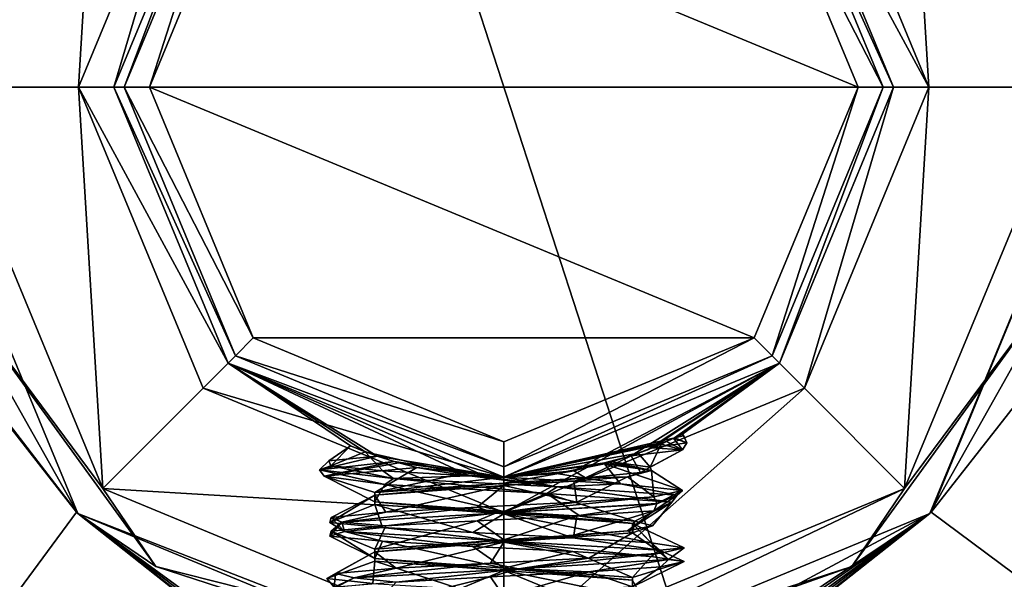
# Model space of a CAD drawing. Header units: millimetres. Extents: x -50 to 50, y -120 to 419.
# Tile 231 of 241: x -7 to 7, y 383 to 391. Entities that reach past the tile are written whole.
import ezdxf

# ---------------------------------------------------------------- set-up
doc = ezdxf.new("R2010")
doc.units = ezdxf.units.MM
doc.header["$LTSCALE"] = 81.481481
for name, color, linetype in [('2451', 7, 'CONTINUOUS'), ('2453', 7, 'CONTINUOUS'), ('2454', 7, 'CONTINUOUS'), ('2455', 7, 'CONTINUOUS'), ('2456', 7, 'CONTINUOUS'), ('2457', 7, 'CONTINUOUS'), ('2458', 7, 'CONTINUOUS'), ('2459', 7, 'CONTINUOUS'), ('2626', 7, 'CONTINUOUS'), ('2627', 7, 'CONTINUOUS'), ('2755', 7, 'CONTINUOUS'), ('2756', 7, 'CONTINUOUS'), ('2769', 7, 'CONTINUOUS'), ('2770', 7, 'CONTINUOUS'), ('2771', 7, 'CONTINUOUS'), ('2772', 7, 'CONTINUOUS'), ('2773', 7, 'CONTINUOUS'), ('2774', 7, 'CONTINUOUS'), ('2785', 7, 'CONTINUOUS'), ('2788', 7, 'CONTINUOUS'), ('2820', 7, 'CONTINUOUS'), ('2845', 7, 'CONTINUOUS'), ('2846', 7, 'CONTINUOUS'), ('2847', 7, 'CONTINUOUS'), ('2862', 7, 'CONTINUOUS'), ('2863', 7, 'CONTINUOUS'), ('2870', 7, 'CONTINUOUS'), ('2871', 7, 'CONTINUOUS'), ('2872', 7, 'CONTINUOUS')]:
    doc.layers.add(name, color=color, linetype=linetype)

msp = doc.modelspace()

# ---------------------------------------------------------------- linework, layer by layer
at = {"layer": '2451', "linetype": 'CONTINUOUS'}
for points in [[(-7.262, 367.65, 71), (7.262, 367.65, 71), (-7.262, 412.35, 71), (-7.262, 367.65, 71)], [(-7.262, 412.35, 71), (7.262, 367.65, 71), (7.262, 412.35, 71), (-7.262, 412.35, 71)]]:
    msp.add_3dface(points, dxfattribs=at)
at = {"layer": '2453', "linetype": 'CONTINUOUS'}
for points in [[(-8, 390, 56.5), (-5.656, 395.657, 56.5), (-6, 390, 56.5), (-8, 390, 56.5)], [(-6, 390, 56.5), (-5.656, 395.657, 56.5), (-4.243, 394.243, 56.5), (-6, 390, 56.5)], [(4.243, 394.243, 56.5), (5.656, 395.657, 56.5), (6, 390, 56.5), (4.243, 394.243, 56.5)], [(5.656, 395.657, 56.5), (8, 390, 56.5), (6, 390, 56.5), (5.656, 395.657, 56.5)], [(-5.656, 384.343, 56.5), (-8, 390, 56.5), (-6, 390, 56.5), (-5.656, 384.343, 56.5)], [(-4.243, 385.757, 56.5), (-5.656, 384.343, 56.5), (-6, 390, 56.5), (-4.243, 385.757, 56.5)], [(6, 390, 56.5), (5.656, 384.343, 56.5), (4.243, 385.757, 56.5), (6, 390, 56.5)], [(8, 390, 56.5), (5.656, 384.343, 56.5), (6, 390, 56.5), (8, 390, 56.5)], [(0, 384, 56.5), (-5.656, 384.343, 56.5), (-4.243, 385.757, 56.5), (0, 384, 56.5)], [(5.656, 384.343, 56.5), (0, 382, 56.5), (4.243, 385.757, 56.5), (5.656, 384.343, 56.5)], [(4.243, 385.757, 56.5), (0, 382, 56.5), (0, 384, 56.5), (4.243, 385.757, 56.5)], [(0, 382, 56.5), (-5.656, 384.343, 56.5), (0, 384, 56.5), (0, 382, 56.5)]]:
    msp.add_3dface(points, dxfattribs=at)
at = {"layer": '2454', "linetype": 'CONTINUOUS'}
for points in [[(-6.01, 396.01, 57), (-8.5, 390, 57), (-6.01, 396.01, 67.5), (-6.01, 396.01, 57)], [(-6.01, 396.01, 67.5), (-8.5, 390, 57), (-7.256, 394.427, 67.5), (-6.01, 396.01, 67.5)], [(-8.5, 390, 57), (-6.01, 383.99, 57), (-8.5, 390, 68), (-8.5, 390, 57)], [(-8.5, 390, 68), (-6.01, 383.99, 57), (-7.344, 385.72, 68), (-8.5, 390, 68)], [(-7.344, 385.72, 68), (-6.01, 383.99, 57), (-7.3, 385.646, 67.751), (-7.344, 385.72, 68)], [(-6.01, 383.99, 57), (-7.256, 385.573, 67.5), (-7.3, 385.646, 67.751), (-6.01, 383.99, 57)], [(-6.03, 384.009, 67.5), (-7.256, 385.573, 67.5), (-6.01, 383.99, 57), (-6.03, 384.009, 67.5)], [(-4.474, 382.773, 67.5), (-6.03, 384.009, 67.5), (-4.474, 382.773, 59.5), (-4.474, 382.773, 67.5)], [(-4.474, 382.773, 59.5), (-6.03, 384.009, 67.5), (-6.01, 383.99, 57), (-4.474, 382.773, 59.5)], [(-4.386, 382.719, 59.079), (-4.474, 382.773, 59.5), (-6.01, 383.99, 57), (-4.386, 382.719, 59.079)], [(-4.129, 382.57, 58.721), (-4.386, 382.719, 59.079), (-6.01, 383.99, 57), (-4.129, 382.57, 58.721)], [(-3.886, 382.44, 58.571), (-4.129, 382.57, 58.721), (-6.01, 383.99, 57), (-3.886, 382.44, 58.571)], [(0, 381.5, 57), (-3.886, 382.44, 58.571), (-6.01, 383.99, 57), (0, 381.5, 57)]]:
    msp.add_3dface(points, dxfattribs=at)
at = {"layer": '2455', "linetype": 'CONTINUOUS'}
for points in [[(8.5, 390, 57), (6.01, 396.01, 57), (8.5, 390, 68), (8.5, 390, 57)], [(8.5, 390, 68), (6.01, 396.01, 57), (7.344, 394.28, 68), (8.5, 390, 68)], [(6.01, 383.99, 57), (8.5, 390, 57), (6.03, 384.009, 67.5), (6.01, 383.99, 57)], [(6.03, 384.009, 67.5), (8.5, 390, 57), (7.256, 385.573, 67.5), (6.03, 384.009, 67.5)], [(0, 381.5, 58.5), (0, 381.5, 57), (6.01, 383.99, 57), (0, 381.5, 58.5)], [(0, 381.5, 58.5), (6.01, 383.99, 57), (1.686, 381.669, 58.5), (0, 381.5, 58.5)], [(1.686, 381.669, 58.5), (6.01, 383.99, 57), (3.305, 382.169, 58.5), (1.686, 381.669, 58.5)], [(3.305, 382.169, 58.5), (6.01, 383.99, 57), (3.578, 382.29, 58.502), (3.305, 382.169, 58.5)], [(3.578, 382.29, 58.502), (6.01, 383.99, 57), (3.887, 382.441, 58.571), (3.578, 382.29, 58.502)], [(3.887, 382.441, 58.571), (6.01, 383.99, 57), (4.13, 382.571, 58.722), (3.887, 382.441, 58.571)], [(4.13, 382.571, 58.722), (6.01, 383.99, 57), (4.386, 382.719, 59.079), (4.13, 382.571, 58.722)], [(4.386, 382.719, 59.079), (6.01, 383.99, 57), (4.474, 382.773, 59.5), (4.386, 382.719, 59.079)], [(4.474, 382.773, 67.5), (6.01, 383.99, 57), (6.03, 384.009, 67.5), (4.474, 382.773, 67.5)], [(4.474, 382.773, 59.5), (6.01, 383.99, 57), (4.474, 382.773, 67.5), (4.474, 382.773, 59.5)]]:
    msp.add_3dface(points, dxfattribs=at)
at = {"layer": '2456', "linetype": 'CONTINUOUS'}
for points in [[(3.889, 393.889, 57), (5.5, 390, 57), (3.889, 393.889, 68.5), (3.889, 393.889, 57)], [(3.889, 393.889, 68.5), (5.5, 390, 57), (5.5, 390, 68.5), (3.889, 393.889, 68.5)], [(5.5, 390, 57), (3.889, 386.111, 57), (5.5, 390, 68.5), (5.5, 390, 57)], [(5.5, 390, 68.5), (3.889, 386.111, 57), (3.889, 386.111, 68.5), (5.5, 390, 68.5)], [(3.889, 386.111, 57), (0, 384.5, 57), (2.412, 385.057, 63.03), (3.889, 386.111, 57)], [(0, 384.5, 68.5), (3.889, 386.111, 68.5), (0, 384.5, 66.228), (0, 384.5, 68.5)], [(0, 384.5, 66.228), (3.889, 386.111, 68.5), (0.988, 384.59, 66.054), (0, 384.5, 66.228)], [(0.988, 384.59, 66.054), (3.889, 386.111, 68.5), (1.8, 384.803, 65.801), (0.988, 384.59, 66.054)], [(1.8, 384.803, 65.801), (3.889, 386.111, 68.5), (2.027, 384.887, 65.623), (1.8, 384.803, 65.801)], [(2.027, 384.887, 65.623), (3.889, 386.111, 68.5), (2.092, 384.913, 65.544), (2.027, 384.887, 65.623)], [(2.092, 384.913, 65.544), (3.889, 386.111, 68.5), (2.407, 385.055, 64.833), (2.092, 384.913, 65.544)], [(2.407, 385.055, 64.833), (3.889, 386.111, 68.5), (2.504, 385.103, 64.256), (2.407, 385.055, 64.833)], [(3.889, 386.111, 68.5), (3.889, 386.111, 57), (2.412, 385.057, 63.03), (3.889, 386.111, 68.5)], [(2.525, 385.114, 63.666), (3.889, 386.111, 68.5), (2.412, 385.057, 63.03), (2.525, 385.114, 63.666)], [(2.504, 385.103, 64.256), (3.889, 386.111, 68.5), (2.525, 385.114, 63.666), (2.504, 385.103, 64.256)], [(2.412, 385.057, 63.03), (0, 384.5, 57), (2.396, 385.049, 62.99), (2.412, 385.057, 63.03)], [(2.396, 385.049, 62.99), (0, 384.5, 57), (2.295, 385.002, 62.815), (2.396, 385.049, 62.99)], [(0, 384.5, 57), (2.221, 384.968, 62.753), (2.295, 385.002, 62.815), (0, 384.5, 57)], [(1.897, 384.837, 62.662), (2.221, 384.968, 62.753), (0, 384.5, 57), (1.897, 384.837, 62.662)], [(1.523, 384.715, 62.554), (1.897, 384.837, 62.662), (0, 384.5, 57), (1.523, 384.715, 62.554)], [(1.473, 384.701, 62.503), (1.523, 384.715, 62.554), (0, 384.5, 57), (1.473, 384.701, 62.503)], [(1.422, 384.687, 62.454), (1.473, 384.701, 62.503), (0, 384.5, 57), (1.422, 384.687, 62.454)], [(0.744, 384.551, 61.718), (1.422, 384.687, 62.454), (0, 384.5, 57), (0.744, 384.551, 61.718)], [(0, 384.5, 61.458), (0.744, 384.551, 61.718), (0, 384.5, 59.229), (0, 384.5, 61.458)], [(0, 384.5, 59.229), (0.744, 384.551, 61.718), (0, 384.5, 57), (0, 384.5, 59.229)]]:
    msp.add_3dface(points, dxfattribs=at)
at = {"layer": '2457', "linetype": 'CONTINUOUS'}
for points in [[(-3.889, 393.889, 68.5), (-5.5, 390, 68.5), (-3.889, 393.889, 57), (-3.889, 393.889, 68.5)], [(-3.889, 393.889, 57), (-5.5, 390, 68.5), (-5.5, 390, 57), (-3.889, 393.889, 57)], [(-5.5, 390, 68.5), (-3.889, 386.111, 68.5), (-5.5, 390, 57), (-5.5, 390, 68.5)], [(-5.5, 390, 57), (-3.889, 386.111, 68.5), (-3.889, 386.111, 57), (-5.5, 390, 57)], [(0, 384.5, 61.458), (0, 384.5, 59.229), (-3.889, 386.111, 57), (0, 384.5, 61.458)], [(-0.239, 384.505, 61.459), (0, 384.5, 61.458), (-3.889, 386.111, 57), (-0.239, 384.505, 61.459)], [(0, 384.5, 59.229), (0, 384.5, 57), (-3.889, 386.111, 57), (0, 384.5, 59.229)], [(0, 384.5, 68.5), (-1.786, 384.798, 65.816), (-3.889, 386.111, 68.5), (0, 384.5, 68.5)], [(-0.484, 384.521, 61.5), (-0.239, 384.505, 61.459), (-3.889, 386.111, 57), (-0.484, 384.521, 61.5)], [(-1.953, 384.858, 62.992), (-0.484, 384.521, 61.5), (-3.889, 386.111, 57), (-1.953, 384.858, 62.992)], [(-2.162, 384.943, 64.397), (-1.953, 384.858, 62.992), (-3.889, 386.111, 57), (-2.162, 384.943, 64.397)], [(-1.786, 384.798, 65.816), (-2.162, 384.943, 64.397), (-3.889, 386.111, 68.5), (-1.786, 384.798, 65.816)], [(-3.889, 386.111, 68.5), (-2.162, 384.943, 64.397), (-3.889, 386.111, 57), (-3.889, 386.111, 68.5)], [(-1.786, 384.798, 65.816), (0, 384.5, 68.5), (-1.544, 384.721, 66.092), (-1.786, 384.798, 65.816)], [(-1.544, 384.721, 66.092), (0, 384.5, 68.5), (-1.479, 384.703, 66.136), (-1.544, 384.721, 66.092)], [(-1.479, 384.703, 66.136), (0, 384.5, 68.5), (-1.228, 384.639, 66.231), (-1.479, 384.703, 66.136)], [(-1.228, 384.639, 66.231), (0, 384.5, 68.5), (-0.649, 384.538, 66.253), (-1.228, 384.639, 66.231)], [(0, 384.5, 68.5), (0, 384.5, 66.228), (-0.649, 384.538, 66.253), (0, 384.5, 68.5)]]:
    msp.add_3dface(points, dxfattribs=at)
at = {"layer": '2458', "linetype": 'CONTINUOUS'}
for points in [[(4.243, 394.243, 56.5), (6, 390, 56.5), (3.889, 393.889, 57), (4.243, 394.243, 56.5)], [(6, 390, 56.5), (5.5, 390, 57), (3.889, 393.889, 57), (6, 390, 56.5)], [(4.243, 385.757, 56.5), (3.889, 386.111, 57), (5.5, 390, 57), (4.243, 385.757, 56.5)], [(6, 390, 56.5), (4.243, 385.757, 56.5), (5.5, 390, 57), (6, 390, 56.5)], [(4.243, 385.757, 56.5), (0, 384, 56.5), (3.889, 386.111, 57), (4.243, 385.757, 56.5)], [(0, 384, 56.5), (0, 384.5, 57), (3.889, 386.111, 57), (0, 384, 56.5)]]:
    msp.add_3dface(points, dxfattribs=at)
at = {"layer": '2459', "linetype": 'CONTINUOUS'}
for points in [[(-6, 390, 56.5), (-4.243, 394.243, 56.5), (-5.5, 390, 57), (-6, 390, 56.5)], [(-4.243, 394.243, 56.5), (-3.889, 393.889, 57), (-5.5, 390, 57), (-4.243, 394.243, 56.5)], [(-4.243, 385.757, 56.5), (-6, 390, 56.5), (-3.889, 386.111, 57), (-4.243, 385.757, 56.5)], [(-6, 390, 56.5), (-5.5, 390, 57), (-3.889, 386.111, 57), (-6, 390, 56.5)], [(0, 384.5, 57), (-4.243, 385.757, 56.5), (-3.889, 386.111, 57), (0, 384.5, 57)], [(0, 384, 56.5), (-4.243, 385.757, 56.5), (0, 384.5, 57), (0, 384, 56.5)]]:
    msp.add_3dface(points, dxfattribs=at)
at = {"layer": '2626', "linetype": 'CONTINUOUS'}
for points in [[(-5.5, 390, 68.5), (-3.889, 393.889, 68.5), (-5.354, 390, 68.854), (-5.5, 390, 68.5)], [(-3.889, 393.889, 68.5), (-3.786, 393.786, 68.854), (-5.354, 390, 68.854), (-3.889, 393.889, 68.5)], [(-5.354, 390, 68.854), (-3.786, 393.786, 68.854), (-5, 390, 69), (-5.354, 390, 68.854)], [(-5, 390, 69), (-3.786, 393.786, 68.854), (-3.535, 393.536, 69), (-5, 390, 69)], [(-3.889, 386.111, 68.5), (-5.5, 390, 68.5), (-3.786, 386.214, 68.854), (-3.889, 386.111, 68.5)], [(-5.5, 390, 68.5), (-5.354, 390, 68.854), (-3.786, 386.214, 68.854), (-5.5, 390, 68.5)], [(-3.786, 386.214, 68.854), (-5.354, 390, 68.854), (-3.535, 386.464, 69), (-3.786, 386.214, 68.854)], [(-3.535, 386.464, 69), (-5.354, 390, 68.854), (-5, 390, 69), (-3.535, 386.464, 69)], [(0, 385, 69), (-3.786, 386.214, 68.854), (-3.535, 386.464, 69), (0, 385, 69)], [(-3.889, 386.111, 68.5), (-3.786, 386.214, 68.854), (0, 384.646, 68.854), (-3.889, 386.111, 68.5)], [(0, 384.646, 68.854), (-3.786, 386.214, 68.854), (0, 385, 69), (0, 384.646, 68.854)], [(0, 384.5, 68.5), (-3.889, 386.111, 68.5), (0, 384.646, 68.854), (0, 384.5, 68.5)]]:
    msp.add_3dface(points, dxfattribs=at)
at = {"layer": '2627', "linetype": 'CONTINUOUS'}
for points in [[(3.889, 393.889, 68.5), (5.5, 390, 68.5), (3.786, 393.786, 68.854), (3.889, 393.889, 68.5)], [(3.786, 393.786, 68.854), (5.354, 390, 68.854), (3.535, 393.536, 69), (3.786, 393.786, 68.854)], [(5.5, 390, 68.5), (5.354, 390, 68.854), (3.786, 393.786, 68.854), (5.5, 390, 68.5)], [(3.535, 393.536, 69), (5.354, 390, 68.854), (5, 390, 69), (3.535, 393.536, 69)], [(5, 390, 69), (3.786, 386.214, 68.854), (3.535, 386.464, 69), (5, 390, 69)], [(3.889, 386.111, 68.5), (3.786, 386.214, 68.854), (5.354, 390, 68.854), (3.889, 386.111, 68.5)], [(5.354, 390, 68.854), (3.786, 386.214, 68.854), (5, 390, 69), (5.354, 390, 68.854)], [(5.5, 390, 68.5), (3.889, 386.111, 68.5), (5.354, 390, 68.854), (5.5, 390, 68.5)], [(0, 384.646, 68.854), (0, 385, 69), (3.535, 386.464, 69), (0, 384.646, 68.854)], [(3.786, 386.214, 68.854), (0, 384.646, 68.854), (3.535, 386.464, 69), (3.786, 386.214, 68.854)], [(3.889, 386.111, 68.5), (0, 384.5, 68.5), (3.786, 386.214, 68.854), (3.889, 386.111, 68.5)], [(0, 384.5, 68.5), (0, 384.646, 68.854), (3.786, 386.214, 68.854), (0, 384.5, 68.5)]]:
    msp.add_3dface(points, dxfattribs=at)
at = {"layer": '2755', "linetype": 'CONTINUOUS'}
for points in [[(6.01, 396.01, 57), (8.5, 390, 57), (7.945, 392.581, 56.646), (6.01, 396.01, 57)], [(8, 390, 56.5), (5.656, 395.657, 56.5), (7.945, 392.581, 56.646), (8, 390, 56.5)], [(5.656, 384.343, 56.5), (8, 390, 56.5), (7.945, 387.419, 56.646), (5.656, 384.343, 56.5)], [(8.5, 390, 57), (6.01, 383.99, 57), (7.945, 387.419, 56.646), (8.5, 390, 57)], [(4.91, 383.242, 56.646), (5.656, 384.343, 56.5), (7.945, 387.419, 56.646), (4.91, 383.242, 56.646)], [(6.01, 383.99, 57), (4.91, 383.242, 56.646), (7.945, 387.419, 56.646), (6.01, 383.99, 57)], [(0, 382, 56.5), (5.656, 384.343, 56.5), (0, 381.646, 56.646), (0, 382, 56.5)], [(0, 381.646, 56.646), (5.656, 384.343, 56.5), (4.91, 383.242, 56.646), (0, 381.646, 56.646)], [(6.01, 383.99, 57), (0, 381.5, 57), (4.91, 383.242, 56.646), (6.01, 383.99, 57)], [(0, 381.5, 57), (0, 381.646, 56.646), (4.91, 383.242, 56.646), (0, 381.5, 57)]]:
    msp.add_3dface(points, dxfattribs=at)
at = {"layer": '2756', "linetype": 'CONTINUOUS'}
for points in [[(-8.5, 390, 57), (-6.01, 396.01, 57), (-7.945, 392.581, 56.646), (-8.5, 390, 57)], [(-5.656, 395.657, 56.5), (-8, 390, 56.5), (-7.945, 392.581, 56.646), (-5.656, 395.657, 56.5)], [(-6.01, 383.99, 57), (-8.5, 390, 57), (-7.945, 387.419, 56.646), (-6.01, 383.99, 57)], [(-8, 390, 56.5), (-5.656, 384.343, 56.5), (-7.945, 387.419, 56.646), (-8, 390, 56.5)], [(-7.945, 387.419, 56.646), (-5.656, 384.343, 56.5), (-4.91, 383.242, 56.646), (-7.945, 387.419, 56.646)], [(-6.01, 383.99, 57), (-7.945, 387.419, 56.646), (-4.91, 383.242, 56.646), (-6.01, 383.99, 57)], [(-5.656, 384.343, 56.5), (0, 382, 56.5), (-4.91, 383.242, 56.646), (-5.656, 384.343, 56.5)], [(0, 381.5, 57), (-6.01, 383.99, 57), (0, 381.646, 56.646), (0, 381.5, 57)], [(0, 381.646, 56.646), (-6.01, 383.99, 57), (-4.91, 383.242, 56.646), (0, 381.646, 56.646)], [(0, 382, 56.5), (0, 381.646, 56.646), (-4.91, 383.242, 56.646), (0, 382, 56.5)]]:
    msp.add_3dface(points, dxfattribs=at)
at = {"layer": '2769', "linetype": 'CONTINUOUS'}
for points in [[(1.032, 384.15, 66.328), (-0.116, 383.994, 66.597), (-0.374, 384.078, 66.519), (1.032, 384.15, 66.328)], [(2.162, 384.128, 65.444), (-0.116, 383.994, 66.597), (2.118, 384.222, 65.415), (2.162, 384.128, 65.444)], [(2.118, 384.222, 65.415), (-0.116, 383.994, 66.597), (1.032, 384.15, 66.328), (2.118, 384.222, 65.415)], [(2.162, 384.125, 65.444), (-0.116, 383.994, 66.597), (2.162, 384.128, 65.444), (2.162, 384.125, 65.444)], [(-0.116, 383.994, 66.597), (2.162, 384.125, 65.444), (1.032, 383.956, 66.328), (-0.116, 383.994, 66.597)], [(1.032, 383.956, 66.328), (2.162, 384.125, 65.444), (2.118, 384.028, 65.415), (1.032, 383.956, 66.328)], [(-1.663, 384.006, 65.928), (-2.282, 383.864, 65.246), (-2.437, 383.934, 64.739), (-1.663, 384.006, 65.928)], [(-0.116, 383.994, 66.597), (-2.282, 383.864, 65.246), (-0.374, 384.078, 66.519), (-0.116, 383.994, 66.597)], [(-0.374, 384.078, 66.519), (-2.282, 383.864, 65.246), (-1.663, 384.006, 65.928), (-0.374, 384.078, 66.519)], [(-2.282, 383.864, 65.246), (-0.116, 383.994, 66.597), (-1.663, 383.812, 65.928), (-2.282, 383.864, 65.246)], [(-1.663, 383.812, 65.928), (-0.116, 383.994, 66.597), (-0.374, 383.884, 66.519), (-1.663, 383.812, 65.928)], [(-0.374, 383.884, 66.519), (-0.116, 383.994, 66.597), (1.032, 383.956, 66.328), (-0.374, 383.884, 66.519)], [(-2.437, 383.934, 64.739), (-2.248, 383.733, 62.693), (-2.455, 383.863, 63.321), (-2.437, 383.934, 64.739)], [(-2.248, 383.733, 62.693), (-2.282, 383.864, 65.246), (-2.455, 383.669, 63.321), (-2.248, 383.733, 62.693)], [(-2.455, 383.669, 63.321), (-2.282, 383.864, 65.246), (-2.437, 383.741, 64.739), (-2.455, 383.669, 63.321)], [(-2.455, 383.863, 63.321), (-2.248, 383.733, 62.693), (-1.71, 383.791, 62.113), (-2.455, 383.863, 63.321)], [(-2.282, 383.864, 65.246), (-2.248, 383.733, 62.693), (-2.437, 383.934, 64.739), (-2.282, 383.864, 65.246)], [(-2.437, 383.741, 64.739), (-2.282, 383.864, 65.246), (-1.663, 383.812, 65.928), (-2.437, 383.741, 64.739)], [(-1.71, 383.597, 62.113), (-2.248, 383.733, 62.693), (-2.455, 383.669, 63.321), (-1.71, 383.597, 62.113)], [(-2.248, 383.733, 62.693), (-0.046, 383.602, 61.4), (-1.71, 383.791, 62.113), (-2.248, 383.733, 62.693)], [(-0.046, 383.602, 61.4), (-2.248, 383.733, 62.693), (-0.435, 383.525, 61.491), (-0.046, 383.602, 61.4)], [(-0.435, 383.525, 61.491), (-2.248, 383.733, 62.693), (-1.71, 383.597, 62.113), (-0.435, 383.525, 61.491)], [(-1.71, 383.791, 62.113), (-0.046, 383.602, 61.4), (-0.435, 383.719, 61.491), (-1.71, 383.791, 62.113)], [(-0.435, 383.719, 61.491), (-0.046, 383.602, 61.4), (0.975, 383.647, 61.647), (-0.435, 383.719, 61.491)], [(0.975, 383.453, 61.647), (-0.046, 383.602, 61.4), (-0.435, 383.525, 61.491), (0.975, 383.453, 61.647)], [(-0.046, 383.602, 61.4), (2.2, 383.472, 62.614), (0.975, 383.647, 61.647), (-0.046, 383.602, 61.4)], [(2.2, 383.472, 62.614), (-0.046, 383.602, 61.4), (2.082, 383.381, 62.534), (2.2, 383.472, 62.614)], [(2.082, 383.381, 62.534), (-0.046, 383.602, 61.4), (0.975, 383.453, 61.647), (2.082, 383.381, 62.534)], [(0.975, 383.647, 61.647), (2.2, 383.472, 62.614), (2.082, 383.575, 62.534), (0.975, 383.647, 61.647)], [(2.082, 383.575, 62.534), (2.2, 383.472, 62.614), (2.544, 383.503, 63.875), (2.082, 383.575, 62.534)], [(2.325, 383.341, 65.164), (0.209, 383.21, 66.592), (2.216, 383.431, 65.255), (2.325, 383.341, 65.164)], [(2.216, 383.431, 65.255), (0.209, 383.21, 66.592), (1.201, 383.359, 66.246), (2.216, 383.431, 65.255)], [(2.544, 383.309, 63.875), (2.2, 383.472, 62.614), (2.082, 383.381, 62.534), (2.544, 383.309, 63.875)], [(2.2, 383.472, 62.614), (2.325, 383.341, 65.164), (2.544, 383.503, 63.875), (2.2, 383.472, 62.614)], [(2.325, 383.341, 65.164), (2.2, 383.472, 62.614), (2.544, 383.309, 63.875), (2.325, 383.341, 65.164)], [(2.544, 383.503, 63.875), (2.325, 383.341, 65.164), (2.216, 383.431, 65.255), (2.544, 383.503, 63.875)], [(0.209, 383.21, 66.592), (-2.109, 383.08, 65.521), (-0.187, 383.288, 66.54), (0.209, 383.21, 66.592)], [(-0.187, 383.288, 66.54), (-2.109, 383.08, 65.521), (-1.517, 383.216, 66.046), (-0.187, 383.288, 66.54)], [(1.201, 383.359, 66.246), (0.209, 383.21, 66.592), (-0.187, 383.288, 66.54), (1.201, 383.359, 66.246)], [(0.209, 383.21, 66.592), (2.325, 383.341, 65.164), (1.201, 383.166, 66.246), (0.209, 383.21, 66.592)], [(1.201, 383.166, 66.246), (2.325, 383.341, 65.164), (2.216, 383.237, 65.255), (1.201, 383.166, 66.246)], [(2.216, 383.237, 65.255), (2.325, 383.341, 65.164), (2.544, 383.309, 63.875), (2.216, 383.237, 65.255)], [(-2.376, 383.144, 64.917), (-2.393, 382.949, 62.984), (-2.498, 383.072, 63.503), (-2.376, 383.144, 64.917)], [(-2.109, 383.08, 65.521), (-2.393, 382.949, 62.984), (-2.376, 383.144, 64.917), (-2.109, 383.08, 65.521)], [(-1.517, 383.216, 66.046), (-2.109, 383.08, 65.521), (-2.376, 383.144, 64.917), (-1.517, 383.216, 66.046)], [(-2.109, 383.08, 65.521), (0.209, 383.21, 66.592), (-1.517, 383.022, 66.046), (-2.109, 383.08, 65.521)], [(-1.517, 383.022, 66.046), (0.209, 383.21, 66.592), (-0.187, 383.094, 66.54), (-1.517, 383.022, 66.046)], [(-0.187, 383.094, 66.54), (0.209, 383.21, 66.592), (1.201, 383.166, 66.246), (-0.187, 383.094, 66.54)], [(-2.393, 382.949, 62.984), (-2.109, 383.08, 65.521), (-2.498, 382.878, 63.503), (-2.393, 382.949, 62.984)], [(-2.498, 382.878, 63.503), (-2.109, 383.08, 65.521), (-2.376, 382.95, 64.917), (-2.498, 382.878, 63.503)], [(-2.498, 383.072, 63.503), (-2.393, 382.949, 62.984), (-1.845, 383, 62.244), (-2.498, 383.072, 63.503)], [(-2.376, 382.95, 64.917), (-2.109, 383.08, 65.521), (-1.517, 383.022, 66.046), (-2.376, 382.95, 64.917)]]:
    msp.add_3dface(points, dxfattribs=at)
at = {"layer": '2770', "linetype": 'CONTINUOUS'}
for points in [[(1.032, 383.956, 66.328), (2.118, 384.028, 65.415), (0.99, 383.681, 65.852), (1.032, 383.956, 66.328)], [(0.99, 383.681, 65.852), (2.118, 384.028, 65.415), (1.746, 383.743, 65.167), (0.99, 383.681, 65.852)], [(-1.663, 383.812, 65.928), (-0.374, 383.884, 66.519), (-1.819, 383.485, 65.05), (-1.663, 383.812, 65.928)], [(-1.819, 383.485, 65.05), (-0.374, 383.884, 66.519), (0, 383.618, 66.1), (-1.819, 383.485, 65.05)], [(-0.374, 383.884, 66.519), (1.032, 383.956, 66.328), (0, 383.618, 66.1), (-0.374, 383.884, 66.519)], [(0, 383.618, 66.1), (1.032, 383.956, 66.328), (0.99, 383.681, 65.852), (0, 383.618, 66.1)], [(-2.455, 383.669, 63.321), (-2.437, 383.741, 64.739), (-1.818, 383.352, 62.949), (-2.455, 383.669, 63.321)], [(-2.437, 383.741, 64.739), (-1.663, 383.812, 65.928), (-1.819, 383.485, 65.05), (-2.437, 383.741, 64.739)], [(-1.818, 383.352, 62.949), (-2.437, 383.741, 64.739), (-1.819, 383.485, 65.05), (-1.818, 383.352, 62.949)], [(-1.71, 383.597, 62.113), (-2.455, 383.669, 63.321), (-1.818, 383.352, 62.949), (-1.71, 383.597, 62.113)], [(0, 383.218, 61.9), (-1.71, 383.597, 62.113), (-1.818, 383.352, 62.949), (0, 383.218, 61.9)], [(-0.435, 383.525, 61.491), (-1.71, 383.597, 62.113), (0, 383.218, 61.9), (-0.435, 383.525, 61.491)], [(0.975, 383.453, 61.647), (-0.435, 383.525, 61.491), (0, 383.218, 61.9), (0.975, 383.453, 61.647)], [(1.818, 383.085, 62.949), (0.975, 383.453, 61.647), (0, 383.218, 61.9), (1.818, 383.085, 62.949)], [(2.082, 383.381, 62.534), (0.975, 383.453, 61.647), (1.818, 383.085, 62.949), (2.082, 383.381, 62.534)], [(2.544, 383.309, 63.875), (2.082, 383.381, 62.534), (1.818, 383.085, 62.949), (2.544, 383.309, 63.875)], [(1.819, 382.952, 65.05), (2.544, 383.309, 63.875), (1.818, 383.085, 62.949), (1.819, 382.952, 65.05)], [(2.216, 383.237, 65.255), (2.544, 383.309, 63.875), (1.819, 382.952, 65.05), (2.216, 383.237, 65.255)], [(-0.187, 383.094, 66.54), (1.201, 383.166, 66.246), (0, 382.818, 66.1), (-0.187, 383.094, 66.54)], [(0, 382.818, 66.1), (1.201, 383.166, 66.246), (1.819, 382.952, 65.05), (0, 382.818, 66.1)], [(1.201, 383.166, 66.246), (2.216, 383.237, 65.255), (1.819, 382.952, 65.05), (1.201, 383.166, 66.246)], [(-1.517, 383.022, 66.046), (-0.187, 383.094, 66.54), (-1.819, 382.685, 65.05), (-1.517, 383.022, 66.046)], [(-1.819, 382.685, 65.05), (-0.187, 383.094, 66.54), (0, 382.818, 66.1), (-1.819, 382.685, 65.05)]]:
    msp.add_3dface(points, dxfattribs=at)
at = {"layer": '2771', "linetype": 'CONTINUOUS'}
for points in [[(0.99, 384.444, 65.852), (1.032, 384.15, 66.328), (0, 384.382, 66.1), (0.99, 384.444, 65.852)], [(1.746, 384.507, 65.167), (1.032, 384.15, 66.328), (0.99, 384.444, 65.852), (1.746, 384.507, 65.167)], [(2.118, 384.222, 65.415), (1.032, 384.15, 66.328), (1.746, 384.507, 65.167), (2.118, 384.222, 65.415)], [(0, 384.382, 66.1), (-1.663, 384.006, 65.928), (-1.819, 384.248, 65.05), (0, 384.382, 66.1)], [(-0.374, 384.078, 66.519), (-1.663, 384.006, 65.928), (0, 384.382, 66.1), (-0.374, 384.078, 66.519)], [(1.032, 384.15, 66.328), (-0.374, 384.078, 66.519), (0, 384.382, 66.1), (1.032, 384.15, 66.328)], [(-2.437, 383.934, 64.739), (-2.455, 383.863, 63.321), (-1.819, 384.248, 65.05), (-2.437, 383.934, 64.739)], [(-1.819, 384.248, 65.05), (-2.455, 383.863, 63.321), (-1.818, 384.115, 62.949), (-1.819, 384.248, 65.05)], [(-1.663, 384.006, 65.928), (-2.437, 383.934, 64.739), (-1.819, 384.248, 65.05), (-1.663, 384.006, 65.928)], [(-2.455, 383.863, 63.321), (-1.71, 383.791, 62.113), (-1.818, 384.115, 62.949), (-2.455, 383.863, 63.321)], [(-1.71, 383.791, 62.113), (-0.435, 383.719, 61.491), (-1.818, 384.115, 62.949), (-1.71, 383.791, 62.113)], [(-1.818, 384.115, 62.949), (-0.435, 383.719, 61.491), (0, 383.982, 61.9), (-1.818, 384.115, 62.949)], [(-0.435, 383.719, 61.491), (0.975, 383.647, 61.647), (0, 383.982, 61.9), (-0.435, 383.719, 61.491)], [(0.975, 383.647, 61.647), (2.082, 383.575, 62.534), (0, 383.982, 61.9), (0.975, 383.647, 61.647)], [(0, 383.982, 61.9), (2.082, 383.575, 62.534), (1.818, 383.848, 62.949), (0, 383.982, 61.9)], [(2.082, 383.575, 62.534), (2.544, 383.503, 63.875), (1.818, 383.848, 62.949), (2.082, 383.575, 62.534)], [(2.544, 383.503, 63.875), (2.216, 383.431, 65.255), (1.818, 383.848, 62.949), (2.544, 383.503, 63.875)], [(1.818, 383.848, 62.949), (2.216, 383.431, 65.255), (1.819, 383.715, 65.05), (1.818, 383.848, 62.949)], [(1.819, 383.715, 65.05), (1.201, 383.359, 66.246), (0, 383.582, 66.1), (1.819, 383.715, 65.05)], [(2.216, 383.431, 65.255), (1.201, 383.359, 66.246), (1.819, 383.715, 65.05), (2.216, 383.431, 65.255)], [(0, 383.582, 66.1), (-1.517, 383.216, 66.046), (-1.819, 383.448, 65.05), (0, 383.582, 66.1)], [(-0.187, 383.288, 66.54), (-1.517, 383.216, 66.046), (0, 383.582, 66.1), (-0.187, 383.288, 66.54)], [(1.201, 383.359, 66.246), (-0.187, 383.288, 66.54), (0, 383.582, 66.1), (1.201, 383.359, 66.246)], [(-2.376, 383.144, 64.917), (-2.498, 383.072, 63.503), (-1.819, 383.448, 65.05), (-2.376, 383.144, 64.917)], [(-1.819, 383.448, 65.05), (-2.498, 383.072, 63.503), (-1.819, 383.315, 62.95), (-1.819, 383.448, 65.05)], [(-1.517, 383.216, 66.046), (-2.376, 383.144, 64.917), (-1.819, 383.448, 65.05), (-1.517, 383.216, 66.046)], [(-2.498, 383.072, 63.503), (-1.845, 383, 62.244), (-1.819, 383.315, 62.95), (-2.498, 383.072, 63.503)], [(-1.845, 383, 62.244), (-0.619, 382.928, 61.53), (-1.819, 383.315, 62.95), (-1.845, 383, 62.244)], [(-1.819, 383.315, 62.95), (-0.619, 382.928, 61.53), (0, 383.182, 61.9), (-1.819, 383.315, 62.95)], [(-0.619, 382.928, 61.53), (0.799, 382.856, 61.582), (0, 383.182, 61.9), (-0.619, 382.928, 61.53)], [(0.799, 382.856, 61.582), (1.969, 382.784, 62.384), (0, 383.182, 61.9), (0.799, 382.856, 61.582)], [(0, 383.182, 61.9), (1.969, 382.784, 62.384), (1.819, 383.048, 62.951), (0, 383.182, 61.9)]]:
    msp.add_3dface(points, dxfattribs=at)
at = {"layer": '2772', "linetype": 'CONTINUOUS'}
for points in [[(-1.786, 384.798, 65.816), (-1.544, 384.721, 66.092), (-2.6, 384.603, 64.006), (-1.786, 384.798, 65.816)], [(-1.786, 384.798, 65.816), (-2.6, 384.603, 64.006), (-2.467, 384.729, 64.631), (-1.786, 384.798, 65.816)], [(-2.467, 384.729, 64.631), (-2.6, 384.603, 64.006), (-2.438, 384.66, 63.264), (-2.467, 384.729, 64.631)], [(-2.6, 384.603, 64.006), (-1.544, 384.721, 66.092), (-2.532, 384.517, 64.274), (-2.6, 384.603, 64.006)], [(-1.544, 384.721, 66.092), (-1.479, 384.703, 66.136), (-2.532, 384.517, 64.274), (-1.544, 384.721, 66.092)], [(-1.479, 384.703, 66.136), (-1.228, 384.639, 66.231), (-2.532, 384.517, 64.274), (-1.479, 384.703, 66.136)], [(-2.6, 384.603, 64.006), (-1.553, 384.484, 61.915), (-2.438, 384.66, 63.264), (-2.6, 384.603, 64.006)], [(-1.553, 384.484, 61.915), (-2.6, 384.603, 64.006), (-1.677, 384.395, 62.084), (-1.553, 384.484, 61.915)], [(-1.677, 384.395, 62.084), (-2.6, 384.603, 64.006), (-2.532, 384.517, 64.274), (-1.677, 384.395, 62.084)], [(-2.438, 384.66, 63.264), (-1.553, 384.484, 61.915), (-1.707, 384.591, 62.11), (-2.438, 384.66, 63.264)], [(-1.553, 384.484, 61.915), (-0.484, 384.521, 61.5), (-1.707, 384.591, 62.11), (-1.553, 384.484, 61.915)], [(0.607, 384.272, 61.527), (-1.553, 384.484, 61.915), (-1.677, 384.395, 62.084), (0.607, 384.272, 61.527)], [(0.752, 384.365, 61.511), (-0.484, 384.521, 61.5), (-1.553, 384.484, 61.915), (0.752, 384.365, 61.511)], [(0.752, 384.365, 61.511), (-1.553, 384.484, 61.915), (0.607, 384.272, 61.527), (0.752, 384.365, 61.511)], [(-0.239, 384.505, 61.459), (-0.484, 384.521, 61.5), (0.752, 384.365, 61.511), (-0.239, 384.505, 61.459)], [(0, 384.5, 61.458), (-0.239, 384.505, 61.459), (0.752, 384.365, 61.511), (0, 384.5, 61.458)], [(1.647, 384.407, 62.058), (0, 384.5, 61.458), (0.752, 384.365, 61.511), (1.647, 384.407, 62.058)], [(2.447, 384.247, 63.123), (1.647, 384.407, 62.058), (0.752, 384.365, 61.511), (2.447, 384.247, 63.123)], [(2.522, 384.315, 63.647), (1.647, 384.407, 62.058), (2.447, 384.247, 63.123), (2.522, 384.315, 63.647)], [(2.374, 384.15, 63.078), (0.752, 384.365, 61.511), (0.607, 384.272, 61.527), (2.374, 384.15, 63.078)], [(2.447, 384.247, 63.123), (0.752, 384.365, 61.511), (2.374, 384.15, 63.078), (2.447, 384.247, 63.123)], [(2.162, 384.128, 65.444), (2.118, 384.222, 65.415), (2.522, 384.315, 63.647), (2.162, 384.128, 65.444)], [(2.162, 384.128, 65.444), (2.522, 384.315, 63.647), (2.447, 384.247, 63.123), (2.162, 384.128, 65.444)], [(2.118, 384.028, 65.415), (2.162, 384.125, 65.444), (2.447, 384.247, 63.123), (2.118, 384.028, 65.415)], [(2.118, 384.028, 65.415), (2.447, 384.247, 63.123), (2.374, 384.15, 63.078), (2.118, 384.028, 65.415)], [(2.162, 384.125, 65.444), (2.162, 384.128, 65.444), (2.447, 384.247, 63.123), (2.162, 384.125, 65.444)]]:
    msp.add_3dface(points, dxfattribs=at)
at = {"layer": '2773', "linetype": 'CONTINUOUS'}
for points in [[(2.221, 384.968, 62.753), (1.897, 384.837, 62.662), (2.067, 384.641, 63.63), (2.221, 384.968, 62.753)], [(2.221, 384.968, 62.753), (2.067, 384.641, 63.63), (2.523, 384.886, 64.348), (2.221, 384.968, 62.753)], [(1.897, 384.837, 62.662), (1.523, 384.715, 62.554), (2.067, 384.641, 63.63), (1.897, 384.837, 62.662)], [(1.93, 384.567, 64.829), (1.8, 384.803, 65.801), (2.523, 384.886, 64.348), (1.93, 384.567, 64.829)], [(2.067, 384.641, 63.63), (1.93, 384.567, 64.829), (2.523, 384.886, 64.348), (2.067, 384.641, 63.63)], [(0.988, 384.59, 66.054), (1.8, 384.803, 65.801), (1.155, 384.493, 65.754), (0.988, 384.59, 66.054)], [(1.155, 384.493, 65.754), (1.8, 384.803, 65.801), (1.93, 384.567, 64.829), (1.155, 384.493, 65.754)], [(-2.532, 384.517, 64.274), (-1.228, 384.639, 66.231), (-1.818, 384.285, 65.051), (-2.532, 384.517, 64.274)], [(-1.228, 384.639, 66.231), (-0.649, 384.538, 66.253), (-1.818, 384.285, 65.051), (-1.228, 384.639, 66.231)], [(-0.649, 384.538, 66.253), (0, 384.5, 66.228), (-1.818, 384.285, 65.051), (-0.649, 384.538, 66.253)], [(0, 384.5, 66.228), (0.988, 384.59, 66.054), (0, 384.418, 66.1), (0, 384.5, 66.228)], [(0, 384.418, 66.1), (0.988, 384.59, 66.054), (1.155, 384.493, 65.754), (0, 384.418, 66.1)], [(-1.677, 384.395, 62.084), (-2.532, 384.517, 64.274), (-1.819, 384.152, 62.95), (-1.677, 384.395, 62.084)], [(-1.819, 384.152, 62.95), (-2.532, 384.517, 64.274), (-1.818, 384.285, 65.051), (-1.819, 384.152, 62.95)], [(0, 384.018, 61.9), (-1.677, 384.395, 62.084), (-1.819, 384.152, 62.95), (0, 384.018, 61.9)], [(-1.818, 384.285, 65.051), (0, 384.5, 66.228), (0, 384.418, 66.1), (-1.818, 384.285, 65.051)], [(0.607, 384.272, 61.527), (-1.677, 384.395, 62.084), (0, 384.018, 61.9), (0.607, 384.272, 61.527)], [(1.079, 383.95, 62.198), (0.607, 384.272, 61.527), (0, 384.018, 61.9), (1.079, 383.95, 62.198)], [(2.374, 384.15, 63.078), (0.607, 384.272, 61.527), (1.852, 383.881, 63.009), (2.374, 384.15, 63.078)], [(1.852, 383.881, 63.009), (0.607, 384.272, 61.527), (1.079, 383.95, 62.198), (1.852, 383.881, 63.009)], [(1.746, 383.743, 65.167), (2.118, 384.028, 65.415), (2.374, 384.15, 63.078), (1.746, 383.743, 65.167)], [(1.746, 383.743, 65.167), (2.374, 384.15, 63.078), (2.097, 383.812, 64.103), (1.746, 383.743, 65.167)], [(2.097, 383.812, 64.103), (2.374, 384.15, 63.078), (1.852, 383.881, 63.009), (2.097, 383.812, 64.103)]]:
    msp.add_3dface(points, dxfattribs=at)
at = {"layer": '2774', "linetype": 'CONTINUOUS'}
for points in [[(1.422, 384.687, 62.454), (0.744, 384.551, 61.718), (1.647, 384.407, 62.058), (1.422, 384.687, 62.454)], [(1.422, 384.687, 62.454), (1.647, 384.407, 62.058), (2.522, 384.315, 63.647), (1.422, 384.687, 62.454)], [(1.422, 384.687, 62.454), (2.522, 384.315, 63.647), (2.085, 384.597, 63.751), (1.422, 384.687, 62.454)], [(0.744, 384.551, 61.718), (0, 384.5, 61.458), (1.647, 384.407, 62.058), (0.744, 384.551, 61.718)], [(2.118, 384.222, 65.415), (1.746, 384.507, 65.167), (2.085, 384.597, 63.751), (2.118, 384.222, 65.415)], [(2.522, 384.315, 63.647), (2.118, 384.222, 65.415), (2.085, 384.597, 63.751), (2.522, 384.315, 63.647)]]:
    msp.add_3dface(points, dxfattribs=at)
at = {"layer": '2785', "linetype": 'CONTINUOUS'}
for points in [[(-7.256, 385.573, 67.5), (-6.03, 384.009, 67.5), (-14.078, 373.094, 67.5), (-7.256, 385.573, 67.5)], [(-6.03, 384.009, 67.5), (-4.474, 382.773, 67.5), (-14.078, 373.094, 67.5), (-6.03, 384.009, 67.5)]]:
    msp.add_3dface(points, dxfattribs=at)
at = {"layer": '2788', "linetype": 'CONTINUOUS'}
for points in [[(6.03, 384.009, 67.5), (7.256, 385.573, 67.5), (16.906, 375.922, 67.5), (6.03, 384.009, 67.5)], [(4.474, 382.773, 67.5), (6.03, 384.009, 67.5), (16.906, 375.922, 67.5), (4.474, 382.773, 67.5)]]:
    msp.add_3dface(points, dxfattribs=at)
at = {"layer": '2820', "linetype": 'CONTINUOUS'}
for points in [[(-5, 390, 69), (-3.535, 393.536, 69), (5, 390, 69), (-5, 390, 69)], [(-3.535, 393.536, 69), (3.535, 393.536, 69), (5, 390, 69), (-3.535, 393.536, 69)], [(-3.535, 386.464, 69), (-5, 390, 69), (3.535, 386.464, 69), (-3.535, 386.464, 69)], [(-5, 390, 69), (5, 390, 69), (3.535, 386.464, 69), (-5, 390, 69)], [(0, 385, 69), (-3.535, 386.464, 69), (3.535, 386.464, 69), (0, 385, 69)]]:
    msp.add_3dface(points, dxfattribs=at)
at = {"layer": '2845', "linetype": 'CONTINUOUS'}
for points in [[(1.818, 383.085, 62.949), (0, 383.218, 61.9), (1.819, 383.048, 62.951), (1.818, 383.085, 62.949)], [(0, 383.218, 61.9), (0, 383.182, 61.9), (1.819, 383.048, 62.951), (0, 383.218, 61.9)], [(1.819, 382.952, 65.05), (1.818, 383.085, 62.949), (1.819, 383.048, 62.951), (1.819, 382.952, 65.05)]]:
    msp.add_3dface(points, dxfattribs=at)
at = {"layer": '2846', "linetype": 'CONTINUOUS'}
for points in [[(0, 383.982, 61.9), (1.818, 383.848, 62.949), (0, 384.018, 61.9), (0, 383.982, 61.9)], [(1.818, 383.848, 62.949), (1.079, 383.95, 62.198), (0, 384.018, 61.9), (1.818, 383.848, 62.949)], [(1.818, 383.848, 62.949), (1.852, 383.881, 63.009), (1.079, 383.95, 62.198), (1.818, 383.848, 62.949)], [(1.818, 383.848, 62.949), (1.819, 383.715, 65.05), (1.852, 383.881, 63.009), (1.818, 383.848, 62.949)], [(1.819, 383.715, 65.05), (2.097, 383.812, 64.103), (1.852, 383.881, 63.009), (1.819, 383.715, 65.05)], [(0.99, 383.681, 65.852), (1.746, 383.743, 65.167), (0, 383.582, 66.1), (0.99, 383.681, 65.852)], [(1.746, 383.743, 65.167), (1.819, 383.715, 65.05), (0, 383.582, 66.1), (1.746, 383.743, 65.167)], [(1.819, 383.715, 65.05), (1.746, 383.743, 65.167), (2.097, 383.812, 64.103), (1.819, 383.715, 65.05)], [(0, 383.618, 66.1), (0.99, 383.681, 65.852), (0, 383.582, 66.1), (0, 383.618, 66.1)]]:
    msp.add_3dface(points, dxfattribs=at)
at = {"layer": '2847', "linetype": 'CONTINUOUS'}
for points in [[(1.473, 384.701, 62.503), (1.422, 384.687, 62.454), (2.085, 384.597, 63.751), (1.473, 384.701, 62.503)], [(1.523, 384.715, 62.554), (1.473, 384.701, 62.503), (2.085, 384.597, 63.751), (1.523, 384.715, 62.554)], [(2.067, 384.641, 63.63), (1.523, 384.715, 62.554), (2.085, 384.597, 63.751), (2.067, 384.641, 63.63)], [(1.746, 384.507, 65.167), (1.155, 384.493, 65.754), (1.93, 384.567, 64.829), (1.746, 384.507, 65.167)], [(1.746, 384.507, 65.167), (1.93, 384.567, 64.829), (2.085, 384.597, 63.751), (1.746, 384.507, 65.167)], [(1.93, 384.567, 64.829), (2.067, 384.641, 63.63), (2.085, 384.597, 63.751), (1.93, 384.567, 64.829)], [(0.99, 384.444, 65.852), (0, 384.382, 66.1), (1.155, 384.493, 65.754), (0.99, 384.444, 65.852)], [(0, 384.382, 66.1), (0, 384.418, 66.1), (1.155, 384.493, 65.754), (0, 384.382, 66.1)], [(1.746, 384.507, 65.167), (0.99, 384.444, 65.852), (1.155, 384.493, 65.754), (1.746, 384.507, 65.167)]]:
    msp.add_3dface(points, dxfattribs=at)
at = {"layer": '2862', "linetype": 'CONTINUOUS'}
for points in [[(-1.819, 383.485, 65.05), (0, 383.618, 66.1), (-1.819, 383.448, 65.05), (-1.819, 383.485, 65.05)], [(0, 383.618, 66.1), (0, 383.582, 66.1), (-1.819, 383.448, 65.05), (0, 383.618, 66.1)], [(-1.818, 383.352, 62.949), (-1.819, 383.485, 65.05), (-1.819, 383.315, 62.95), (-1.818, 383.352, 62.949)], [(-1.819, 383.485, 65.05), (-1.819, 383.448, 65.05), (-1.819, 383.315, 62.95), (-1.819, 383.485, 65.05)], [(-1.818, 383.352, 62.949), (-1.819, 383.315, 62.95), (0, 383.182, 61.9), (-1.818, 383.352, 62.949)], [(0, 383.218, 61.9), (-1.818, 383.352, 62.949), (0, 383.182, 61.9), (0, 383.218, 61.9)]]:
    msp.add_3dface(points, dxfattribs=at)
at = {"layer": '2863', "linetype": 'CONTINUOUS'}
for points in [[(0, 384.382, 66.1), (-1.819, 384.248, 65.05), (0, 384.418, 66.1), (0, 384.382, 66.1)], [(-1.819, 384.248, 65.05), (-1.818, 384.285, 65.051), (0, 384.418, 66.1), (-1.819, 384.248, 65.05)], [(-1.819, 384.248, 65.05), (-1.819, 384.152, 62.95), (-1.818, 384.285, 65.051), (-1.819, 384.248, 65.05)], [(-1.819, 384.248, 65.05), (-1.818, 384.115, 62.949), (-1.819, 384.152, 62.95), (-1.819, 384.248, 65.05)], [(-1.818, 384.115, 62.949), (0, 383.982, 61.9), (-1.819, 384.152, 62.95), (-1.818, 384.115, 62.949)], [(0, 383.982, 61.9), (0, 384.018, 61.9), (-1.819, 384.152, 62.95), (0, 383.982, 61.9)]]:
    msp.add_3dface(points, dxfattribs=at)
at = {"layer": '2870', "linetype": 'CONTINUOUS'}
for points in [[(2.525, 385.114, 63.666), (2.412, 385.057, 63.03), (2.585, 384.986, 64.28), (2.525, 385.114, 63.666)], [(2.525, 385.114, 63.666), (2.585, 384.986, 64.28), (2.534, 385.084, 64.256), (2.525, 385.114, 63.666)], [(2.092, 384.913, 65.544), (2.407, 385.055, 64.833), (2.585, 384.986, 64.28), (2.092, 384.913, 65.544)], [(2.523, 384.886, 64.348), (2.092, 384.913, 65.544), (2.585, 384.986, 64.28), (2.523, 384.886, 64.348)], [(2.295, 385.002, 62.815), (2.221, 384.968, 62.753), (2.523, 384.886, 64.348), (2.295, 385.002, 62.815)], [(2.396, 385.049, 62.99), (2.295, 385.002, 62.815), (2.523, 384.886, 64.348), (2.396, 385.049, 62.99)], [(2.412, 385.057, 63.03), (2.396, 385.049, 62.99), (2.585, 384.986, 64.28), (2.412, 385.057, 63.03)], [(2.396, 385.049, 62.99), (2.523, 384.886, 64.348), (2.585, 384.986, 64.28), (2.396, 385.049, 62.99)], [(2.585, 384.986, 64.28), (2.407, 385.055, 64.833), (2.534, 385.084, 64.256), (2.585, 384.986, 64.28)], [(1.8, 384.803, 65.801), (2.027, 384.887, 65.623), (2.092, 384.913, 65.544), (1.8, 384.803, 65.801)], [(1.8, 384.803, 65.801), (2.092, 384.913, 65.544), (2.523, 384.886, 64.348), (1.8, 384.803, 65.801)]]:
    msp.add_3dface(points, dxfattribs=at)
at = {"layer": '2871', "linetype": 'CONTINUOUS'}
for points in [[(-2.162, 384.943, 64.397), (-1.786, 384.798, 65.816), (-2.467, 384.729, 64.631), (-2.162, 384.943, 64.397)], [(-2.162, 384.943, 64.397), (-2.467, 384.729, 64.631), (-2.438, 384.66, 63.264), (-2.162, 384.943, 64.397)], [(-1.953, 384.858, 62.992), (-2.162, 384.943, 64.397), (-2.438, 384.66, 63.264), (-1.953, 384.858, 62.992)], [(-1.953, 384.858, 62.992), (-2.438, 384.66, 63.264), (-1.707, 384.591, 62.11), (-1.953, 384.858, 62.992)], [(-0.484, 384.521, 61.5), (-1.953, 384.858, 62.992), (-1.707, 384.591, 62.11), (-0.484, 384.521, 61.5)]]:
    msp.add_3dface(points, dxfattribs=at)
at = {"layer": '2872', "linetype": 'CONTINUOUS'}
for points in [[(2.407, 385.055, 64.833), (2.504, 385.103, 64.256), (2.534, 385.084, 64.256), (2.407, 385.055, 64.833)], [(2.504, 385.103, 64.256), (2.525, 385.114, 63.666), (2.534, 385.084, 64.256), (2.504, 385.103, 64.256)]]:
    msp.add_3dface(points, dxfattribs=at)

doc.saveas('drawing.dxf')
